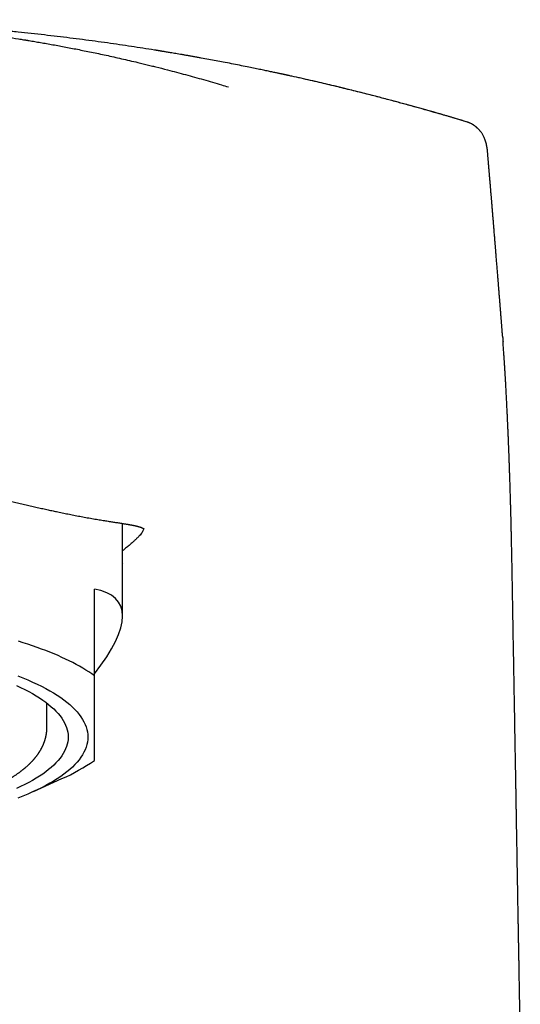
# Model space of a CAD drawing. Header units: millimetres. Extents: x 8 to 616, y 12 to 442.
# Tile 32 of 34: x 327 to 345, y 408 to 442. Entities that reach past the tile are written whole.
import ezdxf

# ---------------------------------------------------------------- set-up
doc = ezdxf.new("R2010")
doc.units = ezdxf.units.MM

msp = doc.modelspace()

# ---------------------------------------------------------------- linework, layer by layer
at = {"color": 7, "linetype": 'Continuous', "lineweight": 30}
for p, q in [((330.893, 421.662), (330.893, 424.835)), ((330.904, 423.484), (330.893, 423.478)), ((329.933, 419.621), (329.933, 422.584)), ((328.308, 417.854), (328.308, 418.681)), ((327.844, 415.651), (328.823, 416.096))]:
    msp.add_line(p, q, dxfattribs=at)
at = {"color": 7, "linetype": 'Continuous', "lineweight": 30, "flags": 128}
for points in [[(329.933, 419.621), (329.84, 419.687), (329.742, 419.752), (329.641, 419.816), (329.535, 419.88), (329.426, 419.943), (329.312, 420.006), (329.195, 420.068), (329.074, 420.129), (328.948, 420.189), (328.82, 420.249), (328.687, 420.308), (328.551, 420.366), (328.411, 420.423), (328.267, 420.48), (328.12, 420.535), (327.97, 420.59), (327.816, 420.643), (327.659, 420.696), (327.498, 420.748), (327.334, 420.799)], [(327.312, 419.612), (327.486, 419.543), (327.655, 419.474), (327.817, 419.403), (327.974, 419.33), (328.124, 419.257), (328.268, 419.182), (328.405, 419.106), (328.536, 419.029), (328.661, 418.951), (328.779, 418.872), (328.89, 418.792), (328.994, 418.711), (329.091, 418.63), (329.182, 418.547), (329.265, 418.464), (329.342, 418.381), (329.411, 418.296), (329.473, 418.212), (329.528, 418.126), (329.576, 418.041), (329.616, 417.955), (329.649, 417.868), (329.675, 417.782), (329.693, 417.695), (329.704, 417.608), (329.708, 417.521), (329.704, 417.434), (329.693, 417.347), (329.675, 417.26), (329.649, 417.174), (329.616, 417.087), (329.576, 417.001), (329.528, 416.916), (329.473, 416.83), (329.411, 416.745), (329.342, 416.661), (329.265, 416.577), (329.182, 416.494), (329.091, 416.412), (328.994, 416.33), (328.89, 416.25), (328.779, 416.17), (328.661, 416.091), (328.536, 416.013), (328.405, 415.936), (328.268, 415.86), (328.124, 415.785), (327.974, 415.712), (327.817, 415.639), (327.655, 415.568), (327.486, 415.499), (327.312, 415.43)], [(327.261, 419.284), (327.408, 419.217), (327.548, 419.148), (327.683, 419.078), (327.812, 419.007), (327.935, 418.934), (328.051, 418.861), (328.162, 418.787), (328.266, 418.712), (328.364, 418.637), (328.455, 418.56), (328.54, 418.483), (328.618, 418.405), (328.69, 418.327), (328.755, 418.248), (328.813, 418.168), (328.864, 418.088), (328.909, 418.008), (328.947, 417.927), (328.978, 417.846), (329.002, 417.765), (329.019, 417.684), (329.029, 417.602), (329.033, 417.521)], [(329.033, 417.521), (329.029, 417.439), (329.019, 417.358), (329.002, 417.277), (328.978, 417.196), (328.947, 417.115), (328.909, 417.034), (328.864, 416.954), (328.813, 416.874), (328.755, 416.794), (328.69, 416.715), (328.618, 416.637), (328.54, 416.559), (328.455, 416.482), (328.364, 416.405), (328.266, 416.33), (328.162, 416.255), (328.051, 416.181), (327.935, 416.108), (327.812, 416.035), (327.683, 415.964), (327.548, 415.894), (327.408, 415.825), (327.261, 415.758)]]:
    msp.add_lwpolyline(points, dxfattribs=at)
at = {"color": 7, "linetype": 'Continuous', "lineweight": 30}
msp.add_arc((326.215, 422.011), 6.465, 293.7942, 305.1038, dxfattribs=at)
msp.add_ellipse((318.958, 415.109), major_axis=(11.823, 6.996), ratio=0.233234, start_param=5.742211, end_param=6.549863, dxfattribs=at)
for points, knots in [([(319.033, 442.083), (319.241, 442.082), (319.682, 442.08), (320.355, 442.066), (321.053, 442.044), (321.751, 442.012), (322.449, 441.971), (323.146, 441.921), (323.789, 441.867), (324.377, 441.81), (324.912, 441.753), (325.447, 441.691), (325.959, 441.626), (326.45, 441.559), (326.899, 441.494), (327.253, 441.439), (327.457, 441.407), (327.531, 441.395), (327.551, 441.391), (327.572, 441.388), (327.592, 441.385), (327.612, 441.382), (327.633, 441.378), (327.709, 441.366), (327.845, 441.343), (328.041, 441.31), (328.246, 441.274), (328.458, 441.237), (328.678, 441.197), (328.901, 441.155), (329.126, 441.112), (329.355, 441.068), (329.59, 441.021), (329.831, 440.972), (330.08, 440.92), (330.335, 440.865), (330.597, 440.808), (330.865, 440.747), (331.14, 440.684), (331.355, 440.633), (331.509, 440.597), (331.6, 440.575), (331.691, 440.553), (331.782, 440.53), (331.872, 440.508), (331.955, 440.487), (332.143, 440.441), (332.508, 440.347), (333.053, 440.203), (333.669, 440.031), (334.158, 439.89), (334.44, 439.803), (334.518, 439.779)], [0, 0, 0, 0, 0.039707, 0.084174, 0.128641, 0.173109, 0.217576, 0.262043, 0.30651, 0.340749, 0.374989, 0.409229, 0.443468, 0.473599, 0.50373, 0.530246, 0.541912, 0.543222, 0.544531, 0.545841, 0.547151, 0.54846, 0.54977, 0.551079, 0.563273, 0.575974, 0.589182, 0.602896, 0.617117, 0.631845, 0.646196, 0.660997, 0.676248, 0.69195, 0.708103, 0.724706, 0.741759, 0.759263, 0.777217, 0.795622, 0.8015, 0.807422, 0.813388, 0.819399, 0.825455, 0.831011, 0.835821, 0.862277, 0.902948, 0.943623, 0.984384, 1, 1, 1, 1]), ([(332.015, 441.039), (332.006, 441.04), (331.866, 441.063), (331.593, 441.106), (331.195, 441.167), (330.789, 441.227), (330.376, 441.286), (329.956, 441.344), (329.528, 441.401), (329.096, 441.456), (328.66, 441.509), (328.218, 441.56), (327.77, 441.61), (327.313, 441.658), (326.845, 441.704), (326.367, 441.749), (325.882, 441.791), (325.39, 441.831), (324.893, 441.869), (324.393, 441.904), (323.888, 441.936), (323.377, 441.965), (322.855, 441.991), (322.322, 442.015), (321.779, 442.035), (321.229, 442.052), (320.671, 442.066), (320.106, 442.076), (319.669, 442.081), (319.419, 442.082), (319.36, 442.082)], [0, 0, 0, 0, 0.002268, 0.033435, 0.065153, 0.097424, 0.130246, 0.16362, 0.197546, 0.232024, 0.266424, 0.301355, 0.336819, 0.372816, 0.410014, 0.447764, 0.486065, 0.524919, 0.564325, 0.603564, 0.643335, 0.683639, 0.724475, 0.766693, 0.809466, 0.852793, 0.896674, 0.94111, 0.9861, 1, 1, 1, 1]), ([(336.568, 440.174), (336.566, 440.174), (336.562, 440.175), (336.555, 440.176), (336.548, 440.178), (336.54, 440.18), (336.531, 440.182), (336.522, 440.184), (336.513, 440.185), (336.504, 440.187), (336.494, 440.19), (336.484, 440.192), (336.474, 440.194), (336.463, 440.196), (336.453, 440.198), (336.444, 440.2), (336.435, 440.202), (336.426, 440.204), (336.417, 440.206), (336.406, 440.208), (336.395, 440.211), (336.381, 440.214), (336.36, 440.219), (336.331, 440.225), (336.293, 440.233), (336.248, 440.243), (336.196, 440.254), (336.137, 440.266), (336.072, 440.28), (336.002, 440.295), (335.927, 440.311), (335.847, 440.328), (335.762, 440.346), (335.676, 440.364), (335.548, 440.39), (335.377, 440.425), (335.147, 440.472), (334.896, 440.522), (334.623, 440.576), (334.356, 440.627), (334.096, 440.676), (333.845, 440.723), (333.633, 440.762), (333.465, 440.792), (333.341, 440.814), (333.219, 440.836), (333.102, 440.856), (332.988, 440.876), (332.878, 440.895), (332.771, 440.913), (332.673, 440.93), (332.584, 440.945), (332.504, 440.958), (332.434, 440.97), (332.372, 440.98), (332.32, 440.989), (332.276, 440.996), (332.245, 441.001), (332.223, 441.005), (332.209, 441.007), (332.197, 441.009), (332.185, 441.011), (332.174, 441.013), (332.164, 441.015), (332.154, 441.016), (332.142, 441.018), (332.13, 441.02), (332.118, 441.022), (332.106, 441.024), (332.095, 441.026), (332.084, 441.028), (332.074, 441.029), (332.063, 441.031), (332.053, 441.033), (332.043, 441.034), (332.034, 441.036), (332.026, 441.037), (332.02, 441.038), (332.016, 441.039), (332.015, 441.039)], [0, 0, 0, 0, 0.017238, 0.036913, 0.054199, 0.070258, 0.085093, 0.098706, 0.111098, 0.121712, 0.13124, 0.139686, 0.14706, 0.153373, 0.158646, 0.161939, 0.16469, 0.166943, 0.168777, 0.170335, 0.171977, 0.174217, 0.177088, 0.181897, 0.187828, 0.194879, 0.203052, 0.212345, 0.22276, 0.233582, 0.245396, 0.258202, 0.271584, 0.28513, 0.298841, 0.331809, 0.36569, 0.407215, 0.450035, 0.494149, 0.532595, 0.571972, 0.612281, 0.631607, 0.65114, 0.670424, 0.688626, 0.705731, 0.723835, 0.740521, 0.755789, 0.769638, 0.78207, 0.793083, 0.802679, 0.810856, 0.817615, 0.822956, 0.825574, 0.827639, 0.829464, 0.83144, 0.833719, 0.836399, 0.839544, 0.84319, 0.848872, 0.855527, 0.863176, 0.871834, 0.881512, 0.892217, 0.905433, 0.919949, 0.93577, 0.952898, 0.971338, 0.99109, 1, 1, 1, 1]), ([(342.33, 438.689), (342.302, 438.697), (342.244, 438.714), (342.152, 438.741), (342.051, 438.771), (341.942, 438.802), (341.825, 438.836), (341.7, 438.873), (341.566, 438.911), (341.425, 438.951), (341.274, 438.994), (341.113, 439.039), (340.942, 439.087), (340.762, 439.137), (340.573, 439.188), (340.375, 439.242), (340.168, 439.298), (339.952, 439.355), (339.727, 439.414), (339.494, 439.475), (339.251, 439.537), (339, 439.601), (338.741, 439.666), (338.474, 439.731), (338.201, 439.798), (337.919, 439.865), (337.626, 439.934), (337.322, 440.005), (337.008, 440.076), (336.755, 440.133), (336.608, 440.165), (336.568, 440.174)], [0, 0, 0, 0, 0.014562, 0.030645, 0.048251, 0.067381, 0.088038, 0.109815, 0.133069, 0.157802, 0.184016, 0.212293, 0.242116, 0.273485, 0.306401, 0.340865, 0.376877, 0.414437, 0.453456, 0.494013, 0.536105, 0.57973, 0.624882, 0.670711, 0.718002, 0.76675, 0.816945, 0.869648, 0.923837, 0.979526, 1, 1, 1, 1]), ([(342.662, 438.589), (342.466, 438.648), (342.027, 438.779), (341.342, 438.977), (340.608, 439.181), (339.872, 439.378), (339.139, 439.567), (338.41, 439.749), (337.683, 439.921), (337.191, 440.036), (336.94, 440.091), (336.933, 440.093)], [0, 0, 0, 0, 0.1034965, 0.2322287, 0.3608796, 0.4894515, 0.6179464, 0.744073, 0.8701274, 0.9961126, 1, 1, 1, 1]), ([(342.665, 438.588), (342.609, 438.605), (342.498, 438.639), (342.386, 438.672), (342.33, 438.689)], [0, 0, 0, 0, 0.499744, 1, 1, 1, 1]), ([(342.776, 438.547), (342.771, 438.549), (342.759, 438.555), (342.74, 438.563), (342.718, 438.571), (342.697, 438.578), (342.68, 438.584), (342.671, 438.587), (342.668, 438.587)], [0, 0, 0, 0, 0.114385, 0.306027, 0.506852, 0.717051, 0.933487, 1, 1, 1, 1]), ([(342.845, 438.514), (342.83, 438.522), (342.807, 438.534), (342.784, 438.544), (342.776, 438.547)], [0, 0, 0, 0, 0.672505, 1, 1, 1, 1]), ([(343.369, 437.715), (343.366, 437.739), (343.361, 437.788), (343.346, 437.859), (343.327, 437.928), (343.305, 437.99), (343.281, 438.047), (343.256, 438.098), (343.231, 438.142), (343.206, 438.181), (343.183, 438.214), (343.162, 438.242), (343.142, 438.267), (343.123, 438.289), (343.105, 438.309), (343.09, 438.325), (343.076, 438.338), (343.064, 438.351), (343.051, 438.362), (343.039, 438.374), (343.027, 438.384), (343.015, 438.395), (343.004, 438.404), (342.993, 438.414), (342.981, 438.423), (342.97, 438.432), (342.958, 438.441), (342.947, 438.449), (342.936, 438.457), (342.926, 438.464), (342.916, 438.471), (342.906, 438.478), (342.897, 438.484), (342.887, 438.49), (342.878, 438.496), (342.869, 438.501), (342.861, 438.506), (342.853, 438.511), (342.848, 438.513), (342.845, 438.515)], [0, 0, 0, 0, 0.02776, 0.056797, 0.084217, 0.109873, 0.133648, 0.155448, 0.175204, 0.192867, 0.208431, 0.222275, 0.234527, 0.245183, 0.256906, 0.2658, 0.271901, 0.279882, 0.289107, 0.299888, 0.31242, 0.326828, 0.343195, 0.361577, 0.382011, 0.407371, 0.435372, 0.466036, 0.49938, 0.535417, 0.574157, 0.615609, 0.65978, 0.708978, 0.761171, 0.816366, 0.874566, 0.935776, 1, 1, 1, 1]), ([(343.373, 437.714), (343.374, 437.714), (343.375, 437.714), (343.369, 437.714), (343.367, 437.715)], [0, 0, 0, 0, 0.584156, 1, 1, 1, 1]), ([(343.906, 431.25), (343.906, 431.252), (343.905, 431.27), (343.902, 431.302), (343.899, 431.344), (343.896, 431.382), (343.893, 431.415), (343.891, 431.445), (343.889, 431.473), (343.886, 431.503), (343.884, 431.534), (343.881, 431.567), (343.879, 431.603), (343.875, 431.645), (343.872, 431.689), (343.868, 431.735), (343.865, 431.777), (343.862, 431.817), (343.859, 431.853), (343.856, 431.884), (343.854, 431.914), (343.852, 431.943), (343.849, 431.973), (343.847, 432.004), (343.844, 432.035), (343.842, 432.069), (343.839, 432.106), (343.835, 432.147), (343.832, 432.191), (343.828, 432.234), (343.825, 432.276), (343.822, 432.321), (343.818, 432.368), (343.814, 432.417), (343.81, 432.464), (343.807, 432.509), (343.803, 432.555), (343.799, 432.606), (343.794, 432.661), (343.79, 432.723), (343.784, 432.788), (343.779, 432.855), (343.774, 432.919), (343.769, 432.978), (343.765, 433.031), (343.761, 433.08), (343.757, 433.13), (343.753, 433.184), (343.748, 433.241), (343.743, 433.301), (343.738, 433.371), (343.731, 433.45), (343.725, 433.533), (343.719, 433.611), (343.713, 433.686), (343.706, 433.764), (343.699, 433.849), (343.693, 433.927), (343.687, 433.997), (343.683, 434.055), (343.678, 434.111), (343.674, 434.161), (343.67, 434.209), (343.667, 434.255), (343.663, 434.301), (343.659, 434.349), (343.655, 434.398), (343.651, 434.451), (343.646, 434.508), (343.641, 434.57), (343.636, 434.634), (343.63, 434.707), (343.624, 434.785), (343.617, 434.866), (343.611, 434.942), (343.605, 435.011), (343.6, 435.075), (343.595, 435.136), (343.59, 435.201), (343.584, 435.271), (343.578, 435.346), (343.571, 435.421), (343.566, 435.493), (343.56, 435.561), (343.554, 435.63), (343.548, 435.702), (343.542, 435.779), (343.537, 435.841), (343.533, 435.892), (343.529, 435.932), (343.525, 435.978), (343.521, 436.028), (343.517, 436.081), (343.512, 436.139), (343.507, 436.2), (343.502, 436.261), (343.497, 436.316), (343.491, 436.394), (343.482, 436.495), (343.472, 436.621), (343.463, 436.721), (343.457, 436.798), (343.452, 436.857), (343.446, 436.921), (343.441, 436.988), (343.435, 437.055), (343.43, 437.12), (343.424, 437.181), (343.42, 437.237), (343.415, 437.291), (343.411, 437.342), (343.406, 437.393), (343.402, 437.448), (343.396, 437.508), (343.391, 437.57), (343.386, 437.631), (343.382, 437.679), (343.379, 437.707), (343.379, 437.715)], [0, 0, 0, 0, 0.001229, 0.0084769, 0.0152837, 0.0213487, 0.0266718, 0.0312528, 0.0353978, 0.0402957, 0.0452682, 0.0503155, 0.0558582, 0.062496, 0.0702335, 0.0770847, 0.0841608, 0.090542, 0.0962017, 0.1011397, 0.1053559, 0.1101811, 0.1150011, 0.1198189, 0.1246371, 0.1298963, 0.1359202, 0.1423005, 0.149352, 0.1563953, 0.1630055, 0.1691824, 0.177572, 0.1852319, 0.1925107, 0.1994222, 0.2065731, 0.2143192, 0.2232591, 0.2328794, 0.2431802, 0.253986, 0.2643311, 0.2733511, 0.2816574, 0.2890745, 0.2967262, 0.3050933, 0.3141893, 0.3235944, 0.3329681, 0.347211, 0.3602954, 0.3719369, 0.3833248, 0.3953019, 0.4085604, 0.4226872, 0.4318217, 0.4410802, 0.4496832, 0.4574964, 0.464668, 0.4717817, 0.4789005, 0.4861171, 0.4938255, 0.5017588, 0.510512, 0.5202157, 0.5305168, 0.540323, 0.553964, 0.5663996, 0.5777808, 0.5889909, 0.5979679, 0.6073325, 0.6171817, 0.627914, 0.639733, 0.6513815, 0.6624651, 0.6728728, 0.6824897, 0.6942936, 0.7060431, 0.7174782, 0.7230566, 0.7291388, 0.7360441, 0.7437723, 0.7521302, 0.7605082, 0.7703509, 0.7797436, 0.7882347, 0.7958243, 0.8152256, 0.8343375, 0.8531205, 0.8608369, 0.869685, 0.879654, 0.8900008, 0.9003177, 0.9102937, 0.9194912, 0.9279153, 0.9359169, 0.9436859, 0.951277, 0.9591352, 0.9688185, 0.9782439, 0.987239, 0.9964993, 1, 1, 1, 1]), ([(343.906, 431.25), (343.908, 431.23), (343.913, 431.166), (343.918, 431.099), (343.922, 431.053)], [0, 0, 0, 0, 0.305314, 1, 1, 1, 1]), ([(344.513, 407.282), (344.511, 407.362), (344.509, 407.518), (344.505, 407.748), (344.501, 407.972), (344.497, 408.189), (344.493, 408.399), (344.49, 408.598), (344.486, 408.787), (344.483, 408.966), (344.48, 409.139), (344.477, 409.306), (344.474, 409.473), (344.472, 409.639), (344.469, 409.803), (344.466, 409.96), (344.463, 410.11), (344.461, 410.251), (344.458, 410.385), (344.456, 410.512), (344.454, 410.636), (344.452, 410.759), (344.45, 410.883), (344.448, 411.008), (344.445, 411.133), (344.443, 411.259), (344.441, 411.386), (344.437, 411.59), (344.432, 411.873), (344.426, 412.226), (344.42, 412.574), (344.414, 412.918), (344.408, 413.269), (344.402, 413.626), (344.396, 413.943), (344.391, 414.218), (344.388, 414.412), (344.385, 414.57), (344.383, 414.69), (344.381, 414.8), (344.38, 414.898), (344.378, 414.984), (344.377, 415.064), (344.375, 415.135), (344.374, 415.2), (344.373, 415.253), (344.373, 415.297), (344.372, 415.332), (344.371, 415.363), (344.371, 415.394), (344.37, 415.428), (344.37, 415.467), (344.369, 415.512), (344.368, 415.564), (344.367, 415.622), (344.366, 415.686), (344.365, 415.756), (344.362, 415.882), (344.359, 416.065), (344.355, 416.304), (344.351, 416.556), (344.346, 416.822), (344.341, 417.101), (344.336, 417.385), (344.331, 417.671), (344.326, 417.98), (344.32, 418.308), (344.314, 418.656), (344.308, 418.996), (344.302, 419.329), (344.296, 419.658), (344.29, 419.985), (344.284, 420.357), (344.276, 420.775), (344.268, 421.239), (344.26, 421.706), (344.253, 422.081), (344.248, 422.363), (344.245, 422.552), (344.242, 422.742), (344.238, 422.933), (344.235, 423.125), (344.231, 423.318), (344.228, 423.51), (344.224, 423.705), (344.22, 423.901), (344.216, 424.097), (344.212, 424.285), (344.208, 424.453), (344.205, 424.602), (344.202, 424.734), (344.199, 424.861), (344.196, 424.982), (344.193, 425.101), (344.189, 425.221), (344.186, 425.347), (344.182, 425.481), (344.178, 425.62), (344.174, 425.766), (344.17, 425.918), (344.165, 426.072), (344.16, 426.228), (344.155, 426.384), (344.15, 426.541), (344.144, 426.697), (344.139, 426.85), (344.134, 427.001), (344.127, 427.175), (344.12, 427.371), (344.113, 427.539), (344.108, 427.655), (344.106, 427.721), (344.103, 427.786), (344.101, 427.847), (344.098, 427.905), (344.096, 427.957), (344.094, 428.005), (344.092, 428.047), (344.091, 428.082), (344.089, 428.112), (344.088, 428.137), (344.087, 428.16), (344.086, 428.185), (344.085, 428.214), (344.083, 428.25), (344.081, 428.294), (344.079, 428.347), (344.076, 428.407), (344.073, 428.475), (344.069, 428.55), (344.066, 428.633), (344.062, 428.717), (344.057, 428.801), (344.053, 428.884), (344.049, 428.97), (344.045, 429.055), (344.041, 429.138), (344.036, 429.217), (344.032, 429.302), (344.027, 429.392), (344.022, 429.485), (344.017, 429.573), (344.013, 429.652), (344.009, 429.724), (344.005, 429.788), (344.002, 429.847), (343.998, 429.903), (343.995, 429.954), (343.992, 430), (343.99, 430.041), (343.988, 430.075), (343.986, 430.103), (343.985, 430.127), (343.983, 430.152), (343.981, 430.18), (343.979, 430.212), (343.977, 430.249), (343.975, 430.289), (343.972, 430.332), (343.969, 430.378), (343.966, 430.427), (343.962, 430.48), (343.958, 430.536), (343.952, 430.628), (343.943, 430.755), (343.932, 430.908), (343.925, 431.005), (343.922, 431.051)], [0, 0, 0, 0, 0.00956, 0.018842, 0.027848, 0.036577, 0.045029, 0.053205, 0.060659, 0.067868, 0.07483, 0.081546, 0.088016, 0.094947, 0.10157, 0.107888, 0.113898, 0.119602, 0.124999, 0.13009, 0.134874, 0.139969, 0.144932, 0.149934, 0.154974, 0.160052, 0.165167, 0.170321, 0.184689, 0.199345, 0.212918, 0.22674, 0.240849, 0.255248, 0.269936, 0.279128, 0.28843, 0.293346, 0.298251, 0.302842, 0.306626, 0.310111, 0.313299, 0.316188, 0.31878, 0.321073, 0.322651, 0.324048, 0.325265, 0.326451, 0.327821, 0.329377, 0.33112, 0.333251, 0.335609, 0.338191, 0.340999, 0.344027, 0.353399, 0.36304, 0.372952, 0.383871, 0.3951, 0.40664, 0.418219, 0.429619, 0.443898, 0.457884, 0.471577, 0.484976, 0.498145, 0.511298, 0.524451, 0.543096, 0.561744, 0.58046, 0.599462, 0.607009, 0.614603, 0.622244, 0.629932, 0.637669, 0.645455, 0.653241, 0.660815, 0.669014, 0.67691, 0.684505, 0.6918, 0.697322, 0.702662, 0.70782, 0.712819, 0.717451, 0.722362, 0.727555, 0.733029, 0.738785, 0.744822, 0.751142, 0.757744, 0.764106, 0.77071, 0.777423, 0.784069, 0.790642, 0.797139, 0.803561, 0.813304, 0.822873, 0.825845, 0.828799, 0.831737, 0.834538, 0.837095, 0.839541, 0.841714, 0.843612, 0.845236, 0.846587, 0.847664, 0.848671, 0.849776, 0.851077, 0.852727, 0.854783, 0.857213, 0.860018, 0.863198, 0.866753, 0.870683, 0.874988, 0.87875, 0.882758, 0.886999, 0.891209, 0.89528, 0.899215, 0.903012, 0.908008, 0.912744, 0.917221, 0.921438, 0.924983, 0.92832, 0.931451, 0.934373, 0.937088, 0.939569, 0.941772, 0.943695, 0.945055, 0.946282, 0.947637, 0.949156, 0.950914, 0.952943, 0.955241, 0.957586, 0.960158, 0.962956, 0.965982, 0.969235, 0.972645, 0.981976, 0.991588, 1, 1, 1, 1]), ([(318.958, 426.781), (319.045, 426.781), (319.218, 426.78), (319.475, 426.775), (319.728, 426.768), (319.976, 426.758), (320.218, 426.745), (320.47, 426.729), (320.729, 426.711), (320.996, 426.688), (321.255, 426.664), (321.508, 426.638), (321.756, 426.611), (321.997, 426.582), (322.231, 426.552), (322.456, 426.521), (322.674, 426.49), (322.885, 426.458), (323.087, 426.427), (323.282, 426.395), (323.469, 426.364), (323.648, 426.332), (323.82, 426.302), (323.984, 426.272), (324.14, 426.242), (324.288, 426.214), (324.43, 426.186), (324.598, 426.152), (324.795, 426.112), (325.02, 426.065), (325.239, 426.018), (325.464, 425.969), (325.694, 425.917), (325.927, 425.864), (326.155, 425.812), (326.376, 425.76), (326.589, 425.71), (326.796, 425.661), (326.998, 425.613), (327.197, 425.566), (327.396, 425.519), (327.592, 425.472), (327.787, 425.427), (327.978, 425.383), (328.164, 425.341), (328.344, 425.301), (328.516, 425.264), (328.661, 425.233), (328.782, 425.208), (328.881, 425.187), (328.978, 425.167), (329.077, 425.148), (329.177, 425.128), (329.281, 425.107), (329.384, 425.088), (329.486, 425.068), (329.588, 425.05), (329.691, 425.031), (329.795, 425.013), (329.9, 424.995), (330, 424.978), (330.095, 424.962), (330.185, 424.947), (330.274, 424.933), (330.361, 424.919), (330.443, 424.906), (330.519, 424.894), (330.591, 424.883), (330.658, 424.872), (330.725, 424.862), (330.791, 424.851), (330.856, 424.841), (330.916, 424.831), (330.971, 424.822), (331.022, 424.814), (331.062, 424.807), (331.092, 424.802), (331.113, 424.798), (331.132, 424.795), (331.149, 424.792), (331.163, 424.789), (331.175, 424.787), (331.184, 424.785), (331.19, 424.784), (331.194, 424.783), (331.2, 424.782), (331.207, 424.781), (331.216, 424.779), (331.226, 424.777), (331.238, 424.775), (331.25, 424.772), (331.267, 424.769), (331.288, 424.764), (331.313, 424.759), (331.337, 424.754), (331.361, 424.748), (331.381, 424.743), (331.399, 424.739), (331.415, 424.735), (331.43, 424.731), (331.444, 424.727), (331.457, 424.723), (331.469, 424.72), (331.482, 424.716), (331.492, 424.713), (331.5, 424.71), (331.507, 424.708), (331.514, 424.706), (331.521, 424.703), (331.528, 424.701), (331.533, 424.699), (331.538, 424.697), (331.542, 424.695), (331.545, 424.694), (331.548, 424.693), (331.552, 424.691), (331.557, 424.69), (331.562, 424.687), (331.568, 424.685), (331.575, 424.682), (331.58, 424.679), (331.585, 424.677), (331.589, 424.675), (331.593, 424.673), (331.597, 424.671), (331.601, 424.668), (331.605, 424.666), (331.609, 424.663), (331.613, 424.661), (331.615, 424.659), (331.618, 424.657), (331.619, 424.656), (331.62, 424.655), (331.621, 424.654), (331.622, 424.653), (331.622, 424.653), (331.622, 424.653), (331.622, 424.653)], [0, 0, 0, 0, 0.013549, 0.026874, 0.039971, 0.052837, 0.065469, 0.077865, 0.092169, 0.106138, 0.11977, 0.133064, 0.146279, 0.159138, 0.171641, 0.183787, 0.195575, 0.207007, 0.218081, 0.228776, 0.239116, 0.249101, 0.258733, 0.268011, 0.276781, 0.285211, 0.293301, 0.301053, 0.314382, 0.327545, 0.340561, 0.353452, 0.367993, 0.382354, 0.396527, 0.410506, 0.424283, 0.437622, 0.450948, 0.464335, 0.47778, 0.491555, 0.505383, 0.519257, 0.533063, 0.5466, 0.559873, 0.572888, 0.581039, 0.589088, 0.597051, 0.60527, 0.6139, 0.622945, 0.632409, 0.641455, 0.650859, 0.660626, 0.670751, 0.681197, 0.691962, 0.701422, 0.711117, 0.721048, 0.731003, 0.740659, 0.74985, 0.758753, 0.767368, 0.775697, 0.785241, 0.794382, 0.80312, 0.811457, 0.819391, 0.826925, 0.830801, 0.834442, 0.837702, 0.840579, 0.843074, 0.845377, 0.847217, 0.847826, 0.848618, 0.849686, 0.85103, 0.852682, 0.854619, 0.856843, 0.859353, 0.862021, 0.867119, 0.872019, 0.877594, 0.882889, 0.887903, 0.891991, 0.895933, 0.899727, 0.903374, 0.906914, 0.910472, 0.914056, 0.91782, 0.919899, 0.922106, 0.924442, 0.926905, 0.929336, 0.931461, 0.933277, 0.934669, 0.935817, 0.937103, 0.938681, 0.940553, 0.942718, 0.946073, 0.949202, 0.952023, 0.954534, 0.956792, 0.959059, 0.961367, 0.964652, 0.968198, 0.972006, 0.975734, 0.979255, 0.982503, 0.985674, 0.988835, 0.99204, 0.995652, 0.999709, 1, 1, 1, 1]), ([(331.611, 424.664), (331.611, 424.653), (331.61, 424.629), (331.595, 424.584), (331.566, 424.53), (331.523, 424.47), (331.479, 424.42), (331.442, 424.38), (331.417, 424.354), (331.39, 424.327), (331.362, 424.3), (331.332, 424.272), (331.301, 424.243), (331.249, 424.196), (331.174, 424.13), (331.059, 424.034), (330.966, 423.958), (330.903, 423.908), (330.893, 423.9)], [0, 0, 0, 0, 0.069862, 0.159534, 0.261861, 0.359398, 0.452166, 0.487139, 0.521893, 0.556428, 0.590747, 0.624851, 0.65874, 0.692418, 0.783947, 0.873919, 0.979048, 1, 1, 1, 1]), ([(329.933, 416.722), (329.933, 416.735), (329.933, 416.761), (329.933, 416.807), (329.933, 416.859), (329.933, 416.918), (329.933, 416.984), (329.933, 417.058), (329.933, 417.14), (329.933, 417.229), (329.933, 417.326), (329.933, 417.432), (329.933, 417.548), (329.933, 417.672), (329.933, 417.805), (329.933, 417.948), (329.933, 418.101), (329.933, 418.258), (329.933, 418.414), (329.933, 418.569), (329.933, 418.731), (329.933, 418.898), (329.933, 419.071), (329.933, 419.249), (329.933, 419.432), (329.933, 419.558), (329.933, 419.621)], [0, 0, 0, 0, 0.042243, 0.084485, 0.126749, 0.16902, 0.21129, 0.253552, 0.295927, 0.338309, 0.380692, 0.423065, 0.46648, 0.509905, 0.55333, 0.596745, 0.641553, 0.686362, 0.725454, 0.764545, 0.80375, 0.84296, 0.88217, 0.921375, 0.960688, 1, 1, 1, 1]), ([(309.608, 417.854), (309.608, 417.844), (309.608, 417.826), (309.609, 417.802), (309.61, 417.782), (309.611, 417.767), (309.611, 417.753), (309.612, 417.741), (309.613, 417.729), (309.615, 417.716), (309.616, 417.702), (309.617, 417.689), (309.619, 417.676), (309.621, 417.663), (309.622, 417.65), (309.624, 417.636), (309.627, 417.622), (309.629, 417.61), (309.631, 417.599), (309.632, 417.591), (309.634, 417.582), (309.636, 417.572), (309.639, 417.557), (309.642, 417.539), (309.647, 417.521), (309.651, 417.505), (309.654, 417.49), (309.659, 417.474), (309.663, 417.457), (309.667, 417.442), (309.671, 417.429), (309.675, 417.416), (309.68, 417.402), (309.684, 417.39), (309.687, 417.38), (309.69, 417.372), (309.694, 417.361), (309.699, 417.347), (309.705, 417.33), (309.712, 417.311), (309.719, 417.294), (309.726, 417.278), (309.732, 417.263), (309.739, 417.247), (309.746, 417.232), (309.752, 417.217), (309.759, 417.204), (309.764, 417.193), (309.769, 417.182), (309.776, 417.167), (309.785, 417.15), (309.797, 417.128), (309.809, 417.106), (309.82, 417.086), (309.831, 417.067), (309.841, 417.05), (309.851, 417.034), (309.864, 417.013), (309.878, 416.991), (309.896, 416.964), (309.916, 416.936), (309.935, 416.908), (309.956, 416.881), (309.976, 416.854), (309.997, 416.827), (310.016, 416.804), (310.031, 416.786), (310.043, 416.772), (310.055, 416.758), (310.069, 416.743), (310.082, 416.728), (310.094, 416.715), (310.104, 416.704), (310.112, 416.695), (310.121, 416.685), (310.132, 416.674), (310.144, 416.661), (310.162, 416.643), (310.183, 416.621), (310.209, 416.596), (310.235, 416.572), (310.262, 416.547), (310.289, 416.522), (310.317, 416.497), (310.345, 416.473), (310.372, 416.451), (310.399, 416.429), (310.424, 416.408), (310.45, 416.388), (310.477, 416.367), (310.505, 416.346), (310.535, 416.324), (310.565, 416.302), (310.596, 416.279), (310.629, 416.257), (310.664, 416.232), (310.703, 416.206), (310.745, 416.179), (310.789, 416.151), (310.834, 416.123), (310.878, 416.097), (310.92, 416.072), (310.96, 416.049), (311.001, 416.025), (311.046, 416), (311.097, 415.973), (311.151, 415.944), (311.211, 415.913), (311.259, 415.889), (311.295, 415.872), (311.314, 415.862), (311.331, 415.854), (311.346, 415.847), (311.356, 415.842), (311.365, 415.838), (311.374, 415.833), (311.388, 415.827), (311.407, 415.818), (311.429, 415.808), (311.456, 415.795), (311.487, 415.781), (311.522, 415.765), (311.563, 415.748), (311.6, 415.731), (311.634, 415.717), (311.662, 415.705), (311.692, 415.692), (311.719, 415.681), (311.741, 415.672), (311.758, 415.665), (311.771, 415.66), (311.783, 415.655), (311.799, 415.649), (311.819, 415.64), (311.846, 415.63), (311.876, 415.618), (311.909, 415.605), (311.956, 415.587), (312.016, 415.564), (312.085, 415.539), (312.147, 415.517), (312.203, 415.497), (312.255, 415.479), (312.302, 415.463), (312.345, 415.448), (312.383, 415.436), (312.418, 415.424), (312.45, 415.414), (312.481, 415.404), (312.512, 415.394), (312.547, 415.383), (312.586, 415.371), (312.631, 415.357), (312.684, 415.341), (312.746, 415.323), (312.817, 415.302), (312.883, 415.283), (312.944, 415.266), (312.998, 415.251), (313.055, 415.236), (313.111, 415.221), (313.165, 415.206), (313.214, 415.194), (313.257, 415.183), (313.293, 415.174), (313.322, 415.166), (313.346, 415.16), (313.369, 415.155), (313.392, 415.149), (313.42, 415.142), (313.455, 415.134), (313.499, 415.123), (313.548, 415.112), (313.601, 415.1), (313.657, 415.087), (313.717, 415.073), (313.778, 415.06), (313.839, 415.047), (313.918, 415.03), (314.016, 415.01), (314.131, 414.986), (314.246, 414.964), (314.359, 414.943), (314.471, 414.923), (314.58, 414.903), (314.685, 414.885), (314.772, 414.871), (314.841, 414.86), (314.893, 414.852), (314.943, 414.844), (314.992, 414.836), (315.038, 414.829), (315.083, 414.823), (315.126, 414.816), (315.162, 414.811), (315.19, 414.807), (315.21, 414.804), (315.223, 414.802), (315.237, 414.8), (315.254, 414.798), (315.28, 414.794), (315.313, 414.79), (315.354, 414.784), (315.401, 414.778), (315.454, 414.771), (315.518, 414.763), (315.593, 414.753), (315.679, 414.742), (315.773, 414.731), (315.876, 414.719), (315.987, 414.707), (316.105, 414.694), (316.23, 414.682), (316.362, 414.669), (316.498, 414.656), (316.638, 414.644), (316.781, 414.633), (316.931, 414.622), (317.087, 414.611), (317.249, 414.601), (317.418, 414.591), (317.593, 414.582), (317.774, 414.574), (317.961, 414.567), (318.141, 414.561), (318.311, 414.557), (318.472, 414.554), (318.636, 414.552), (318.804, 414.55), (318.994, 414.55), (319.203, 414.551), (319.428, 414.554), (319.646, 414.558), (319.857, 414.564), (320.061, 414.571), (320.257, 414.579), (320.452, 414.589), (320.645, 414.599), (320.835, 414.611), (321.017, 414.624), (321.19, 414.637), (321.35, 414.65), (321.496, 414.664), (321.631, 414.676), (321.758, 414.689), (321.879, 414.701), (321.992, 414.714), (322.099, 414.726), (322.196, 414.737), (322.284, 414.748), (322.364, 414.758), (322.438, 414.768), (322.505, 414.777), (322.564, 414.785), (322.609, 414.791), (322.642, 414.795), (322.664, 414.798), (322.686, 414.801), (322.71, 414.805), (322.738, 414.809), (322.773, 414.814), (322.814, 414.82), (322.863, 414.827), (322.922, 414.836), (322.991, 414.847), (323.067, 414.859), (323.149, 414.872), (323.247, 414.888), (323.358, 414.907), (323.48, 414.929), (323.6, 414.951), (323.718, 414.973), (323.834, 414.996), (323.947, 415.019), (324.047, 415.04), (324.134, 415.059), (324.207, 415.075), (324.276, 415.091), (324.332, 415.103), (324.376, 415.114), (324.41, 415.122), (324.441, 415.129), (324.469, 415.136), (324.492, 415.141), (324.509, 415.145), (324.521, 415.149), (324.533, 415.151), (324.546, 415.155), (324.561, 415.158), (324.582, 415.163), (324.61, 415.17), (324.647, 415.18), (324.688, 415.19), (324.734, 415.202), (324.784, 415.215), (324.837, 415.229), (324.893, 415.244), (324.951, 415.26), (325.01, 415.276), (325.063, 415.292), (325.111, 415.305), (325.153, 415.318), (325.196, 415.33), (325.24, 415.343), (325.283, 415.357), (325.328, 415.37), (325.372, 415.384), (325.41, 415.396), (325.441, 415.406), (325.463, 415.413), (325.479, 415.418), (325.492, 415.423), (325.504, 415.426), (325.518, 415.431), (325.537, 415.437), (325.561, 415.445), (325.589, 415.455), (325.636, 415.47), (325.697, 415.491), (325.77, 415.517), (325.839, 415.542), (325.905, 415.566), (325.97, 415.591), (326.02, 415.61), (326.058, 415.625), (326.082, 415.634), (326.103, 415.643), (326.121, 415.65), (326.135, 415.656), (326.148, 415.661), (326.162, 415.667), (326.181, 415.674), (326.205, 415.684), (326.234, 415.697), (326.272, 415.712), (326.318, 415.732), (326.371, 415.755), (326.413, 415.774), (326.445, 415.789), (326.465, 415.798), (326.485, 415.807), (326.504, 415.816), (326.522, 415.824), (326.537, 415.831), (326.549, 415.837), (326.558, 415.841), (326.569, 415.847), (326.583, 415.853), (326.602, 415.862), (326.624, 415.873), (326.649, 415.886), (326.678, 415.9), (326.709, 415.915), (326.74, 415.932), (326.769, 415.947), (326.796, 415.961), (326.82, 415.973), (326.839, 415.984), (326.854, 415.992), (326.865, 415.998), (326.876, 416.004), (326.888, 416.011), (326.904, 416.02), (326.926, 416.032), (326.951, 416.046), (326.978, 416.062), (327.004, 416.077), (327.028, 416.091), (327.052, 416.105), (327.076, 416.12), (327.101, 416.135), (327.125, 416.15), (327.15, 416.166), (327.177, 416.183), (327.204, 416.201), (327.235, 416.221), (327.268, 416.244), (327.302, 416.267), (327.335, 416.29), (327.364, 416.311), (327.392, 416.332), (327.418, 416.351), (327.44, 416.368), (327.473, 416.393), (327.516, 416.428), (327.563, 416.467), (327.602, 416.5), (327.633, 416.528), (327.66, 416.552), (327.681, 416.572), (327.699, 416.589), (327.716, 416.605), (327.733, 416.622), (327.751, 416.64), (327.77, 416.66), (327.791, 416.681), (327.81, 416.701), (327.826, 416.719), (327.839, 416.734), (327.851, 416.747), (327.861, 416.759), (327.871, 416.77), (327.88, 416.78), (327.89, 416.792), (327.9, 416.804), (327.91, 416.817), (327.92, 416.829), (327.929, 416.84), (327.937, 416.85), (327.945, 416.86), (327.953, 416.871), (327.962, 416.883), (327.971, 416.896), (327.981, 416.909), (327.991, 416.923), (327.999, 416.934), (328.007, 416.946), (328.015, 416.958), (328.025, 416.973), (328.036, 416.989), (328.047, 417.006), (328.057, 417.021), (328.065, 417.034), (328.073, 417.047), (328.081, 417.061), (328.091, 417.077), (328.1, 417.093), (328.108, 417.107), (328.113, 417.118), (328.118, 417.127), (328.123, 417.135), (328.128, 417.145), (328.134, 417.156), (328.141, 417.17), (328.148, 417.184), (328.154, 417.198), (328.161, 417.211), (328.167, 417.226), (328.174, 417.241), (328.182, 417.259), (328.191, 417.279), (328.199, 417.299), (328.206, 417.317), (328.213, 417.335), (328.219, 417.351), (328.224, 417.365), (328.228, 417.378), (328.233, 417.392), (328.237, 417.406), (328.242, 417.42), (328.245, 417.432), (328.248, 417.442), (328.251, 417.453), (328.255, 417.464), (328.258, 417.478), (328.262, 417.492), (328.265, 417.505), (328.268, 417.518), (328.271, 417.531), (328.274, 417.544), (328.277, 417.558), (328.28, 417.569), (328.281, 417.578), (328.283, 417.586), (328.285, 417.595), (328.287, 417.607), (328.289, 417.621), (328.291, 417.636), (328.293, 417.649), (328.295, 417.661), (328.297, 417.675), (328.299, 417.692), (328.301, 417.712), (328.303, 417.73), (328.304, 417.747), (328.305, 417.761), (328.306, 417.774), (328.306, 417.789), (328.307, 417.808), (328.308, 417.83), (328.308, 417.845), (328.308, 417.854)], [0, 0, 0, 0, 0.0019657, 0.0036864, 0.0051631, 0.0064023, 0.0074381, 0.0082776, 0.009062, 0.0099168, 0.0108963, 0.012004, 0.0128275, 0.0137219, 0.0146874, 0.0157239, 0.016791, 0.0177162, 0.0184406, 0.0190249, 0.0196297, 0.0203431, 0.021165, 0.0229223, 0.0243382, 0.0253247, 0.0263599, 0.0276178, 0.0290777, 0.0300074, 0.0309875, 0.0320178, 0.0330769, 0.0339998, 0.0347519, 0.0353461, 0.0359955, 0.0371469, 0.0385636, 0.0400773, 0.0414283, 0.0426661, 0.0437739, 0.0450082, 0.0462468, 0.0474655, 0.0484946, 0.0493436, 0.0502062, 0.0511597, 0.0527596, 0.0545012, 0.0563443, 0.058194, 0.0594767, 0.0606536, 0.0619582, 0.0634219, 0.0662038, 0.0683246, 0.0705351, 0.0733537, 0.0757181, 0.0777413, 0.0804241, 0.0830203, 0.0842084, 0.085353, 0.0866826, 0.0881936, 0.0896605, 0.0909484, 0.0918349, 0.0926244, 0.0935233, 0.0946022, 0.0958608, 0.0972359, 0.0997962, 0.1022135, 0.1046379, 0.107091, 0.1096088, 0.1121719, 0.1145686, 0.1169678, 0.1191924, 0.1213601, 0.1234725, 0.1255656, 0.1279565, 0.1303393, 0.1327156, 0.1351379, 0.1376126, 0.1402685, 0.1431999, 0.1463529, 0.1496196, 0.1528075, 0.1558734, 0.1588069, 0.1615465, 0.1640952, 0.1672219, 0.1705291, 0.1740648, 0.1778398, 0.1818643, 0.1831807, 0.1844331, 0.1854898, 0.1863497, 0.1870127, 0.1874791, 0.187865, 0.1887609, 0.1899023, 0.191289, 0.1928718, 0.1946926, 0.1967724, 0.1991127, 0.2017131, 0.2032542, 0.2048739, 0.2065721, 0.2082887, 0.20943, 0.2103565, 0.2110681, 0.2115775, 0.2124476, 0.2135985, 0.2150303, 0.2167427, 0.2185908, 0.2203864, 0.2244078, 0.2281333, 0.2312637, 0.2341501, 0.2367956, 0.2392033, 0.2413736, 0.2432741, 0.2449545, 0.246513, 0.2480377, 0.249506, 0.251199, 0.2531166, 0.2552588, 0.2575956, 0.2608014, 0.264161, 0.2676743, 0.2701129, 0.2726204, 0.2751967, 0.277838, 0.2803233, 0.2825249, 0.2844429, 0.2860774, 0.2873012, 0.2883092, 0.2892912, 0.2903137, 0.2913913, 0.2930315, 0.2949565, 0.2971662, 0.2993796, 0.3018198, 0.3044351, 0.3070417, 0.3096237, 0.312181, 0.3170641, 0.3218546, 0.3265527, 0.3311584, 0.3356718, 0.3400787, 0.3442712, 0.3482269, 0.3503387, 0.3523763, 0.3543398, 0.3562292, 0.3580443, 0.3597854, 0.3614524, 0.3629598, 0.363985, 0.3647208, 0.3651687, 0.3655412, 0.366279, 0.3672033, 0.3685055, 0.3700574, 0.3718589, 0.3739029, 0.3760939, 0.3791408, 0.382389, 0.3858386, 0.3897493, 0.39389, 0.3982609, 0.402862, 0.4076931, 0.4127543, 0.4177371, 0.4229244, 0.4283163, 0.4339128, 0.4397137, 0.4457193, 0.4519294, 0.458344, 0.4649633, 0.4717871, 0.4772923, 0.4829237, 0.4886815, 0.4945656, 0.5005604, 0.5086853, 0.5165727, 0.5242228, 0.5316356, 0.538811, 0.5457492, 0.55245, 0.5595468, 0.5663566, 0.5728792, 0.5791148, 0.5850633, 0.5902219, 0.5951433, 0.5998273, 0.6042741, 0.6084837, 0.6124559, 0.6161908, 0.619406, 0.6224218, 0.6252352, 0.6277853, 0.6300476, 0.6320222, 0.6329596, 0.6338147, 0.6345877, 0.6354292, 0.6365348, 0.637904, 0.6394751, 0.6412146, 0.6436407, 0.6463333, 0.6492925, 0.6525184, 0.656011, 0.6608454, 0.6657872, 0.6706693, 0.6754918, 0.6802548, 0.6849581, 0.6896017, 0.6928098, 0.695981, 0.6989542, 0.7016655, 0.7032356, 0.7047021, 0.706065, 0.7073228, 0.7083812, 0.7090685, 0.7095788, 0.7100478, 0.7106128, 0.7112737, 0.7120307, 0.7134141, 0.7150348, 0.7168926, 0.7189303, 0.7211933, 0.7236682, 0.7262424, 0.7288903, 0.731612, 0.7344073, 0.736372, 0.7383715, 0.740406, 0.7424754, 0.7445797, 0.746719, 0.7488933, 0.7510116, 0.7523501, 0.753434, 0.7542635, 0.7548384, 0.755339, 0.7559977, 0.7569785, 0.7581803, 0.7596034, 0.7612403, 0.7651871, 0.7689618, 0.7725643, 0.7760085, 0.7794317, 0.7828688, 0.7842228, 0.7855761, 0.7867863, 0.787774, 0.7885392, 0.7890819, 0.7898446, 0.7909016, 0.7922543, 0.7939028, 0.7958472, 0.7986924, 0.8017537, 0.8050314, 0.8061814, 0.8073558, 0.8085547, 0.8097693, 0.8108561, 0.8117501, 0.8124721, 0.8130222, 0.8135188, 0.8144278, 0.815574, 0.8169572, 0.8185758, 0.8202432, 0.8223765, 0.8243746, 0.8262375, 0.8279651, 0.8295437, 0.8308874, 0.8317675, 0.8324932, 0.8331019, 0.833903, 0.8349652, 0.8362884, 0.8381988, 0.8401071, 0.8418894, 0.8435459, 0.8450763, 0.8469164, 0.8486506, 0.850285, 0.852118, 0.8540411, 0.856055, 0.858253, 0.8607785, 0.8636336, 0.8660307, 0.8683801, 0.8706488, 0.8726966, 0.8745027, 0.8760707, 0.8807262, 0.8854837, 0.888134, 0.8910495, 0.8937877, 0.8954638, 0.8970805, 0.8986605, 0.9003079, 0.9020499, 0.9038918, 0.9059346, 0.9082177, 0.9096013, 0.9110283, 0.912296, 0.9133688, 0.9142978, 0.9152823, 0.9163424, 0.9174783, 0.9186841, 0.9197906, 0.9207955, 0.9216987, 0.9225263, 0.923508, 0.9245148, 0.9256742, 0.9269502, 0.9281114, 0.9291169, 0.9299759, 0.9308585, 0.9322154, 0.9337387, 0.9352913, 0.9366371, 0.9376928, 0.9386581, 0.9398117, 0.9411739, 0.9427136, 0.9437925, 0.9446793, 0.9453741, 0.9459644, 0.9467265, 0.9476805, 0.9488266, 0.9500424, 0.9511547, 0.9521621, 0.9533228, 0.9544604, 0.9557473, 0.9576058, 0.9591094, 0.9603938, 0.9617607, 0.963256, 0.9641208, 0.9650844, 0.9661467, 0.9673003, 0.9683617, 0.9692515, 0.9699711, 0.9707182, 0.9715861, 0.9726079, 0.9737012, 0.9747105, 0.9756323, 0.9764666, 0.9776033, 0.9786014, 0.979495, 0.980035, 0.9805587, 0.9812465, 0.9821279, 0.9832029, 0.9843303, 0.9852871, 0.9860705, 0.9870368, 0.9882917, 0.9898027, 0.9911949, 0.9923852, 0.9933735, 0.9942523, 0.9953496, 0.9966733, 0.9982234, 1, 1, 1, 1])]:
    msp.add_open_spline(points, degree=3, knots=knots, dxfattribs=at)

doc.saveas('drawing.dxf')
